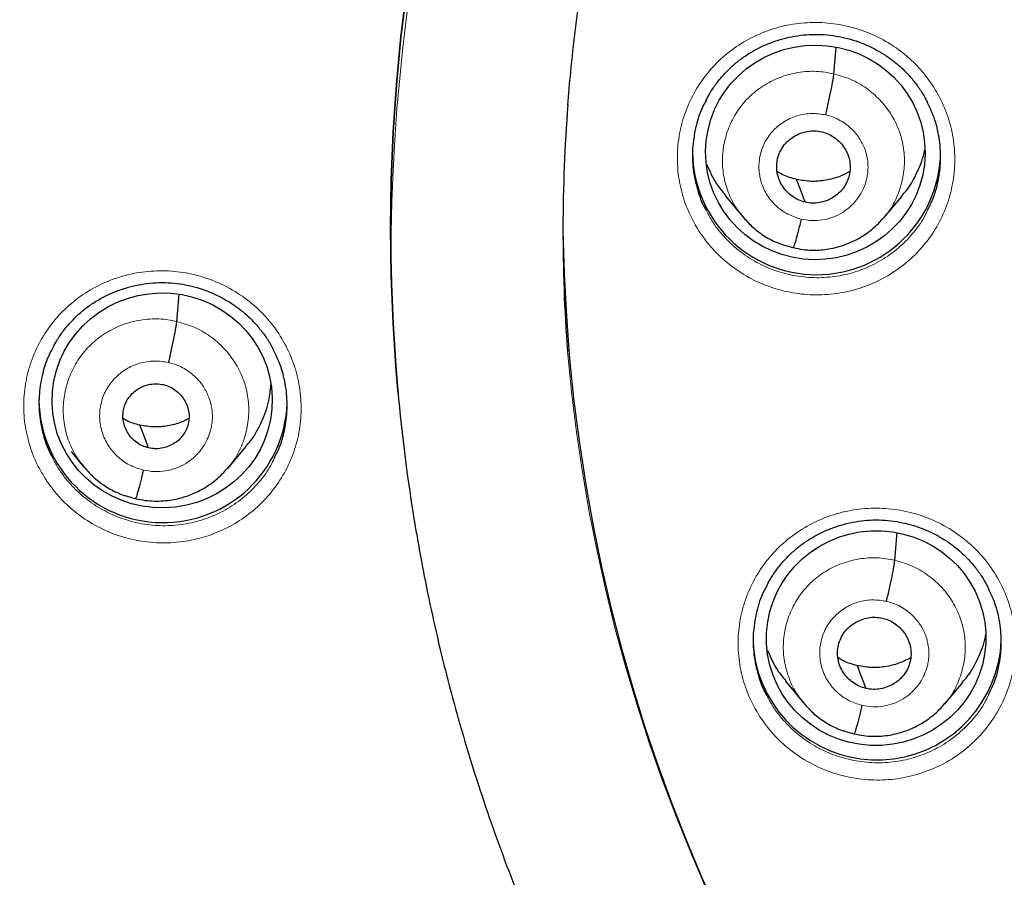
# Model space of a CAD drawing. Header units: millimetres. Extents: x 8 to 2427, y 12 to 2587.
# Tile 101 of 154: x 1065 to 1078, y 1834 to 1846. Entities that reach past the tile are written whole.
import ezdxf

# ---------------------------------------------------------------- set-up
doc = ezdxf.new("R2010")
doc.units = ezdxf.units.MM

msp = doc.modelspace()

# ---------------------------------------------------------------- linework, layer by layer
at = {"color": 7, "linetype": 'Continuous', "lineweight": 30}
for p, q in [((1075.859, 1845.185), (1075.891, 1845.544)), ((1074.363, 1843.523), (1074.609, 1843.225)), ((1076.543, 1843.21), (1076.788, 1843.504)), ((1074.603, 1843.233), (1074.618, 1843.217)), ((1074.62, 1843.219), (1074.614, 1843.228)), ((1066.857, 1841.791), (1066.89, 1842.163)), ((1069.887, 1840.805), (1069.889, 1840.785)), ((1067.555, 1839.778), (1067.801, 1840.072)), ((1065.408, 1840.007), (1065.582, 1839.796)), ((1065.575, 1839.805), (1065.591, 1839.788)), ((1065.594, 1839.79), (1065.586, 1839.8)), ((1076.692, 1838.519), (1076.726, 1838.897)), ((1075.195, 1836.862), (1075.442, 1836.563)), ((1077.377, 1836.549), (1077.623, 1836.844)), ((1075.435, 1836.572), (1075.45, 1836.556)), ((1075.453, 1836.558), (1075.446, 1836.567)), ((1077.373, 1836.552), (1077.352, 1836.528))]:
    msp.add_line(p, q, dxfattribs=at)
at = {"color": 252, "linetype": 'Continuous', "lineweight": 0}
for p, q in [((1074.64, 1843.194), (1074.62, 1843.219)), ((1075.297, 1842.799), (1075.153, 1842.847)), ((1065.614, 1839.765), (1065.594, 1839.79)), ((1066.284, 1839.361), (1066.139, 1839.41)), ((1075.473, 1836.532), (1075.453, 1836.558)), ((1076.131, 1836.137), (1075.986, 1836.186))]:
    msp.add_line(p, q, dxfattribs=at)
at = {"color": 7, "linetype": 'Continuous', "lineweight": 30, "flags": 128}
for points in [[(1069.887, 1840.805), (1069.861, 1841.11), (1069.818, 1841.764), (1069.793, 1842.419), (1069.784, 1843.075), (1069.794, 1843.73), (1069.821, 1844.385), (1069.865, 1845.039), (1069.927, 1845.692), (1070.006, 1846.343)], [(1070.006, 1846.343), (1069.927, 1845.692), (1069.865, 1845.039), (1069.821, 1844.385), (1069.794, 1843.73), (1069.784, 1843.075), (1069.793, 1842.419), (1069.818, 1841.764), (1069.861, 1841.11), (1069.887, 1840.805)], [(1075.464, 1843.425), (1075.399, 1843.6), (1075.347, 1843.737)], [(1066.468, 1840.058), (1066.403, 1840.233), (1066.351, 1840.37)], [(1076.298, 1836.762), (1076.232, 1836.937), (1076.181, 1837.074)]]:
    msp.add_lwpolyline(points, dxfattribs=at)
at = {"color": 252, "linetype": 'Continuous', "lineweight": 0}
for centre, radius, start, end in [((1095.245, 1842.664), 25.455, 359.5944, 180.1892), ((1095.246, 1843.412), 23.128, 185.0273, 354.9311)]:
    msp.add_arc(centre, radius, start, end, dxfattribs=at)
at = {"color": 7, "linetype": 'Continuous', "lineweight": 30}
for centre, radius, start, end in [((1094.407, 1843.033), 22.261, 175.5581, 184.2454), ((1075.62, 1844.132), 1.7, 180.835, 359.165), ((1095.246, 1843.375), 23.103, 180.848, 359.152), ((1094.331, 1843.029), 24.545, 181.0479, 189.7008), ((1066.668, 1840.735), 1.701, 180.8494, 357.5312), ((1076.392, 1837.457), 1.64, 180.0052, 197.3082), ((1076.449, 1837.487), 1.704, 197.6919, 357.7001)]:
    msp.add_arc(centre, radius, start, end, dxfattribs=at)
for centre, major_axis, ratio in [((1075.604, 1844.108), (1.504, -0.014), 0.977835), ((1066.655, 1840.709), (1.509, 0.03), 0.976207), ((1076.437, 1837.452), (1.502, 0.075), 0.978362)]:
    msp.add_ellipse(centre, major_axis=major_axis, ratio=ratio, dxfattribs=at)
at = {"color": 252, "linetype": 'Continuous', "lineweight": 0}
for points, knots in [([(1095.404, 1891.756), (1094.012, 1891.721), (1091.229, 1891.651), (1087.086, 1891.088), (1083.008, 1890.193), (1079.028, 1888.94), (1075.175, 1887.349), (1071.481, 1885.43), (1067.975, 1883.198), (1064.683, 1880.67), (1061.632, 1877.866), (1058.845, 1874.808), (1056.344, 1871.521), (1054.149, 1868.03), (1052.277, 1864.361), (1050.743, 1860.545), (1049.559, 1856.61), (1048.731, 1852.588), (1048.281, 1848.511), (1048.164, 1844.803), (1048.36, 1842.474), (1048.441, 1841.507)], [0, 0, 0, 0, 0.053447, 0.106895, 0.160342, 0.213789, 0.267237, 0.320684, 0.374131, 0.427578, 0.481026, 0.534473, 0.58792, 0.641368, 0.694815, 0.748262, 0.80171, 0.855157, 0.908604, 0.962052, 1, 1, 1, 1]), ([(1074.005, 1843.037), (1073.964, 1843.107), (1073.869, 1843.269), (1073.771, 1843.546), (1073.712, 1843.856), (1073.71, 1844.172), (1073.76, 1844.484), (1073.864, 1844.782), (1074.017, 1845.059), (1074.216, 1845.306), (1074.453, 1845.518), (1074.725, 1845.686), (1075.021, 1845.808), (1075.334, 1845.878), (1075.655, 1845.896), (1075.975, 1845.86), (1076.285, 1845.773), (1076.576, 1845.636), (1076.806, 1845.476), (1076.983, 1845.314), (1077.141, 1845.135), (1077.294, 1844.902), (1077.423, 1844.612), (1077.5, 1844.305), (1077.524, 1843.99), (1077.492, 1843.675), (1077.409, 1843.371), (1077.274, 1843.085), (1077.092, 1842.826), (1076.868, 1842.601), (1076.609, 1842.415), (1076.321, 1842.276), (1076.013, 1842.185), (1075.694, 1842.148), (1075.372, 1842.163), (1075.058, 1842.231), (1074.759, 1842.35), (1074.484, 1842.517), (1074.273, 1842.699), (1074.115, 1842.876), (1074.042, 1842.983), (1074.005, 1843.037)], [0, 0, 0, 0, 0.0207609, 0.0476019, 0.0744428, 0.1012736, 0.1281045, 0.1549316, 0.1817587, 0.20859, 0.2354214, 0.262263, 0.2891047, 0.3159583, 0.3428119, 0.3696738, 0.3965357, 0.4233986, 0.4502615, 0.4670531, 0.4838447, 0.5106792, 0.5375137, 0.5643485, 0.5911834, 0.6180122, 0.6448411, 0.6716687, 0.6984963, 0.7253303, 0.7521644, 0.7790099, 0.8058553, 0.8327121, 0.8595689, 0.886432, 0.9132951, 0.9401567, 0.9670183, 0.9835091, 1, 1, 1, 1]), ([(1074.614, 1843.228), (1074.581, 1843.267), (1074.496, 1843.369), (1074.404, 1843.562), (1074.339, 1843.795), (1074.325, 1844.037), (1074.357, 1844.276), (1074.435, 1844.505), (1074.556, 1844.714), (1074.717, 1844.896), (1074.912, 1845.042), (1075.133, 1845.148), (1075.37, 1845.209), (1075.617, 1845.228), (1075.778, 1845.199), (1075.859, 1845.185)], [0, 0, 0, 0, 0.049957, 0.129144, 0.208263, 0.28734, 0.366522, 0.445705, 0.524783, 0.603902, 0.683089, 0.762286, 0.841511, 0.920703, 1, 1, 1, 1]), ([(1075.859, 1845.185), (1075.937, 1845.162), (1076.095, 1845.117), (1076.307, 1844.992), (1076.493, 1844.832), (1076.643, 1844.64), (1076.753, 1844.423), (1076.817, 1844.189), (1076.831, 1843.948), (1076.799, 1843.708), (1076.719, 1843.481), (1076.633, 1843.315), (1076.562, 1843.239), (1076.545, 1843.221)], [0, 0, 0, 0, 0.097245, 0.194362, 0.291519, 0.388641, 0.485752, 0.582778, 0.679753, 0.776858, 0.873964, 0.97094, 1, 1, 1, 1]), ([(1075.41, 1843.194), (1075.347, 1843.213), (1075.223, 1843.252), (1075.063, 1843.368), (1074.937, 1843.518), (1074.855, 1843.695), (1074.823, 1843.886), (1074.842, 1844.079), (1074.911, 1844.26), (1075.025, 1844.417), (1075.178, 1844.539), (1075.357, 1844.618), (1075.552, 1844.651), (1075.681, 1844.631), (1075.746, 1844.621)], [0, 0, 0, 0, 0.0833345, 0.1666654, 0.2499975, 0.3333271, 0.4166656, 0.4999997, 0.5833368, 0.6666717, 0.7500021, 0.8333345, 0.9166655, 1, 1, 1, 1]), ([(1075.746, 1844.621), (1075.782, 1844.612), (1075.854, 1844.592), (1075.979, 1844.53), (1076.109, 1844.432), (1076.22, 1844.292), (1076.287, 1844.151), (1076.32, 1844.021), (1076.327, 1843.922), (1076.324, 1843.854), (1076.32, 1843.81), (1076.313, 1843.773), (1076.307, 1843.743), (1076.298, 1843.709), (1076.282, 1843.657), (1076.252, 1843.587), (1076.208, 1843.51), (1076.163, 1843.448), (1076.117, 1843.397), (1076.075, 1843.357), (1076.027, 1843.318), (1075.953, 1843.268), (1075.846, 1843.216), (1075.704, 1843.179), (1075.556, 1843.167), (1075.459, 1843.185), (1075.41, 1843.194)], [0, 0, 0, 0, 0.048256, 0.094112, 0.178937, 0.254869, 0.321842, 0.379876, 0.428895, 0.450046, 0.468964, 0.48565, 0.500103, 0.507847, 0.532093, 0.5715, 0.606182, 0.647519, 0.670672, 0.695465, 0.721903, 0.750007, 0.811595, 0.873776, 0.936513, 1, 1, 1, 1]), ([(1074.107, 1843.314), (1074.131, 1843.268), (1074.181, 1843.171), (1074.281, 1843.036), (1074.42, 1842.877), (1074.61, 1842.714), (1074.855, 1842.565), (1075.122, 1842.458), (1075.404, 1842.397), (1075.691, 1842.384), (1075.977, 1842.417), (1076.252, 1842.498), (1076.51, 1842.622), (1076.742, 1842.787), (1076.94, 1842.99), (1077.075, 1843.17), (1077.128, 1843.287), (1077.142, 1843.319)], [0, 0, 0, 0, 0.041127, 0.087872, 0.134617, 0.21076, 0.286902, 0.363044, 0.439185, 0.515338, 0.591491, 0.667582, 0.743673, 0.819738, 0.895802, 0.971846, 1, 1, 1, 1]), ([(1065.049, 1839.644), (1065.007, 1839.714), (1064.913, 1839.877), (1064.815, 1840.154), (1064.757, 1840.464), (1064.755, 1840.78), (1064.806, 1841.09), (1064.91, 1841.388), (1065.063, 1841.664), (1065.262, 1841.91), (1065.5, 1842.12), (1065.772, 1842.287), (1066.068, 1842.407), (1066.381, 1842.476), (1066.703, 1842.493), (1067.023, 1842.456), (1067.333, 1842.368), (1067.623, 1842.229), (1067.854, 1842.068), (1068.03, 1841.905), (1068.188, 1841.725), (1068.341, 1841.492), (1068.469, 1841.202), (1068.545, 1840.895), (1068.568, 1840.58), (1068.537, 1840.267), (1068.453, 1839.963), (1068.317, 1839.679), (1068.135, 1839.42), (1067.911, 1839.196), (1067.651, 1839.012), (1067.363, 1838.874), (1067.055, 1838.785), (1066.736, 1838.749), (1066.414, 1838.765), (1066.1, 1838.835), (1065.8, 1838.954), (1065.526, 1839.122), (1065.315, 1839.305), (1065.158, 1839.483), (1065.085, 1839.59), (1065.049, 1839.644)], [0, 0, 0, 0, 0.0208194, 0.0476453, 0.0744711, 0.1012803, 0.1280895, 0.1548977, 0.181706, 0.2085296, 0.2353533, 0.2622017, 0.2890502, 0.3159221, 0.342794, 0.3696777, 0.3965614, 0.4234402, 0.4503188, 0.4671284, 0.483938, 0.510753, 0.5375678, 0.5643833, 0.5911987, 0.6180057, 0.6448127, 0.6716242, 0.6984358, 0.7252666, 0.7520975, 0.7789539, 0.8058103, 0.8326875, 0.8595648, 0.8864488, 0.9133328, 0.9402066, 0.9670804, 0.9835402, 1, 1, 1, 1]), ([(1065.586, 1839.8), (1065.553, 1839.84), (1065.467, 1839.943), (1065.373, 1840.14), (1065.307, 1840.377), (1065.292, 1840.624), (1065.326, 1840.867), (1065.405, 1841.1), (1065.528, 1841.314), (1065.693, 1841.498), (1065.892, 1841.647), (1066.117, 1841.755), (1066.359, 1841.817), (1066.61, 1841.836), (1066.775, 1841.806), (1066.857, 1841.791)], [0, 0, 0, 0, 0.049688, 0.128897, 0.208038, 0.287136, 0.366341, 0.445547, 0.524648, 0.60379, 0.683, 0.762219, 0.841467, 0.920681, 1, 1, 1, 1]), ([(1066.857, 1841.791), (1066.937, 1841.768), (1067.098, 1841.722), (1067.314, 1841.594), (1067.503, 1841.431), (1067.657, 1841.235), (1067.769, 1841.013), (1067.834, 1840.775), (1067.848, 1840.529), (1067.816, 1840.285), (1067.734, 1840.054), (1067.646, 1839.885), (1067.574, 1839.807), (1067.558, 1839.79)], [0, 0, 0, 0, 0.097299, 0.194473, 0.291687, 0.388864, 0.486031, 0.583112, 0.680141, 0.777301, 0.874463, 0.971497, 1, 1, 1, 1]), ([(1066.397, 1839.755), (1066.332, 1839.775), (1066.203, 1839.816), (1066.038, 1839.936), (1065.908, 1840.09), (1065.824, 1840.273), (1065.79, 1840.47), (1065.81, 1840.669), (1065.881, 1840.856), (1066, 1841.018), (1066.157, 1841.144), (1066.342, 1841.225), (1066.544, 1841.259), (1066.677, 1841.239), (1066.744, 1841.228)], [0, 0, 0, 0, 0.083335, 0.166665, 0.249997, 0.333327, 0.416665, 0.499999, 0.583336, 0.666671, 0.750001, 0.833334, 0.916665, 1, 1, 1, 1]), ([(1066.744, 1841.228), (1066.782, 1841.218), (1066.855, 1841.198), (1066.985, 1841.134), (1067.119, 1841.032), (1067.233, 1840.887), (1067.303, 1840.742), (1067.337, 1840.607), (1067.345, 1840.505), (1067.342, 1840.435), (1067.337, 1840.39), (1067.33, 1840.351), (1067.324, 1840.321), (1067.315, 1840.285), (1067.297, 1840.231), (1067.267, 1840.159), (1067.221, 1840.079), (1067.177, 1840.019), (1067.135, 1839.972), (1067.102, 1839.939), (1067.065, 1839.906), (1067.024, 1839.875), (1066.954, 1839.829), (1066.847, 1839.778), (1066.701, 1839.739), (1066.548, 1839.727), (1066.447, 1839.746), (1066.397, 1839.755)], [0, 0, 0, 0, 0.048264, 0.094128, 0.178966, 0.254906, 0.321881, 0.379911, 0.428922, 0.450067, 0.468977, 0.485654, 0.500097, 0.507905, 0.532213, 0.571639, 0.606311, 0.647621, 0.665997, 0.685421, 0.705892, 0.727417, 0.750009, 0.811517, 0.873671, 0.936434, 1, 1, 1, 1]), ([(1065.155, 1839.919), (1065.178, 1839.875), (1065.228, 1839.778), (1065.326, 1839.644), (1065.465, 1839.484), (1065.655, 1839.321), (1065.9, 1839.17), (1066.167, 1839.063), (1066.448, 1839), (1066.736, 1838.985), (1067.022, 1839.017), (1067.298, 1839.097), (1067.555, 1839.22), (1067.788, 1839.384), (1067.986, 1839.585), (1068.122, 1839.765), (1068.175, 1839.883), (1068.189, 1839.915)], [0, 0, 0, 0, 0.040455, 0.087109, 0.133763, 0.209934, 0.286104, 0.362271, 0.438439, 0.51463, 0.590822, 0.667054, 0.743286, 0.8193, 0.895314, 0.971311, 1, 1, 1, 1]), ([(1074.836, 1836.389), (1074.795, 1836.458), (1074.701, 1836.619), (1074.603, 1836.894), (1074.545, 1837.204), (1074.542, 1837.519), (1074.592, 1837.83), (1074.696, 1838.128), (1074.849, 1838.404), (1075.048, 1838.651), (1075.285, 1838.862), (1075.557, 1839.03), (1075.853, 1839.152), (1076.166, 1839.222), (1076.487, 1839.24), (1076.807, 1839.205), (1077.117, 1839.118), (1077.408, 1838.98), (1077.639, 1838.821), (1077.815, 1838.659), (1077.973, 1838.481), (1078.126, 1838.249), (1078.255, 1837.959), (1078.332, 1837.653), (1078.356, 1837.338), (1078.325, 1837.025), (1078.241, 1836.721), (1078.106, 1836.436), (1077.924, 1836.177), (1077.7, 1835.952), (1077.441, 1835.766), (1077.153, 1835.628), (1076.845, 1835.537), (1076.526, 1835.5), (1076.204, 1835.514), (1075.89, 1835.583), (1075.59, 1835.701), (1075.316, 1835.867), (1075.105, 1836.05), (1074.946, 1836.227), (1074.873, 1836.335), (1074.836, 1836.389)], [0, 0, 0, 0, 0.020473, 0.047304, 0.074134, 0.100961, 0.127788, 0.15462, 0.181452, 0.208294, 0.235136, 0.26199, 0.288844, 0.315706, 0.342568, 0.369431, 0.396293, 0.423149, 0.450005, 0.466782, 0.483558, 0.510386, 0.537214, 0.564042, 0.590871, 0.617698, 0.644526, 0.67136, 0.698195, 0.725041, 0.751887, 0.778744, 0.805601, 0.832464, 0.859327, 0.886189, 0.91305, 0.939902, 0.966755, 0.983378, 1, 1, 1, 1]), ([(1075.446, 1836.567), (1075.414, 1836.605), (1075.329, 1836.706), (1075.238, 1836.899), (1075.173, 1837.131), (1075.158, 1837.372), (1075.191, 1837.611), (1075.269, 1837.839), (1075.389, 1838.049), (1075.551, 1838.23), (1075.746, 1838.376), (1075.967, 1838.482), (1076.204, 1838.543), (1076.45, 1838.562), (1076.612, 1838.533), (1076.692, 1838.519)], [0, 0, 0, 0, 0.0494063, 0.1286392, 0.2078037, 0.2869257, 0.3661535, 0.4453828, 0.5245077, 0.6036732, 0.682906, 0.7621486, 0.8414195, 0.9206567, 1, 1, 1, 1]), ([(1076.692, 1838.519), (1076.771, 1838.496), (1076.928, 1838.451), (1077.141, 1838.326), (1077.326, 1838.167), (1077.477, 1837.975), (1077.586, 1837.758), (1077.65, 1837.525), (1077.665, 1837.284), (1077.632, 1837.045), (1077.553, 1836.818), (1077.465, 1836.65), (1077.392, 1836.572), (1077.373, 1836.552)], [0, 0, 0, 0, 0.096916, 0.193704, 0.290533, 0.387326, 0.484107, 0.580806, 0.677451, 0.774227, 0.871004, 0.967653, 1, 1, 1, 1]), ([(1076.243, 1836.531), (1076.181, 1836.55), (1076.056, 1836.589), (1075.896, 1836.705), (1075.771, 1836.854), (1075.689, 1837.031), (1075.656, 1837.222), (1075.675, 1837.414), (1075.744, 1837.595), (1075.859, 1837.751), (1076.011, 1837.874), (1076.19, 1837.952), (1076.386, 1837.986), (1076.515, 1837.966), (1076.58, 1837.956)], [0, 0, 0, 0, 0.083335, 0.166662, 0.249996, 0.333331, 0.416666, 0.5, 0.583335, 0.666671, 0.750002, 0.833334, 0.916666, 1, 1, 1, 1]), ([(1076.58, 1837.956), (1076.616, 1837.946), (1076.688, 1837.927), (1076.814, 1837.864), (1076.943, 1837.765), (1077.054, 1837.626), (1077.121, 1837.485), (1077.154, 1837.354), (1077.161, 1837.256), (1077.158, 1837.188), (1077.153, 1837.146), (1077.147, 1837.108), (1077.141, 1837.079), (1077.132, 1837.045), (1077.115, 1836.993), (1077.086, 1836.924), (1077.042, 1836.846), (1076.996, 1836.785), (1076.95, 1836.734), (1076.909, 1836.694), (1076.861, 1836.655), (1076.786, 1836.605), (1076.679, 1836.553), (1076.538, 1836.516), (1076.39, 1836.504), (1076.292, 1836.522), (1076.243, 1836.531)], [0, 0, 0, 0, 0.048482, 0.094532, 0.179656, 0.255768, 0.322801, 0.380775, 0.429613, 0.45063, 0.469382, 0.485874, 0.500101, 0.5078, 0.532002, 0.571394, 0.606082, 0.647439, 0.670607, 0.695417, 0.721876, 0.750005, 0.811686, 0.873899, 0.936605, 1, 1, 1, 1]), ([(1074.939, 1836.666), (1074.962, 1836.621), (1075.012, 1836.525), (1075.111, 1836.389), (1075.251, 1836.23), (1075.441, 1836.067), (1075.686, 1835.918), (1075.954, 1835.812), (1076.235, 1835.751), (1076.523, 1835.737), (1076.808, 1835.77), (1077.084, 1835.851), (1077.341, 1835.975), (1077.574, 1836.141), (1077.772, 1836.342), (1077.908, 1836.523), (1077.96, 1836.641), (1077.975, 1836.673)], [0, 0, 0, 0, 0.040543, 0.087625, 0.134706, 0.21076, 0.286814, 0.362865, 0.438917, 0.51498, 0.591043, 0.667138, 0.743233, 0.819336, 0.89544, 0.971444, 1, 1, 1, 1])]:
    msp.add_open_spline(points, degree=3, knots=knots, dxfattribs=at)
at = {"color": 7, "linetype": 'Continuous', "lineweight": 30}
for points, knots in [([(1095.404, 1891.769), (1095.183, 1891.77), (1094.478, 1891.774), (1093.301, 1891.732), (1091.885, 1891.648), (1090.503, 1891.521), (1089.155, 1891.36), (1087.843, 1891.165), (1086.567, 1890.94), (1085.309, 1890.684), (1084.071, 1890.399), (1082.855, 1890.085), (1081.68, 1889.75), (1080.547, 1889.397), (1079.456, 1889.029), (1078.316, 1888.614), (1077.137, 1888.15), (1075.927, 1887.636), (1074.782, 1887.113), (1073.702, 1886.585), (1072.683, 1886.056), (1071.743, 1885.538), (1070.877, 1885.036), (1070.08, 1884.552), (1069.334, 1884.078), (1068.636, 1883.616), (1067.813, 1883.05), (1066.874, 1882.371), (1065.829, 1881.568), (1064.845, 1880.767), (1063.922, 1879.972), (1063.055, 1879.188), (1062.244, 1878.415), (1061.536, 1877.709), (1060.922, 1877.071), (1060.392, 1876.501), (1059.884, 1875.936), (1059.382, 1875.361), (1058.876, 1874.76), (1058.361, 1874.125), (1057.817, 1873.43), (1057.246, 1872.669), (1056.65, 1871.838), (1056.051, 1870.962), (1055.45, 1870.038), (1054.851, 1869.067), (1054.256, 1868.046), (1053.667, 1866.976), (1053.079, 1865.836), (1052.501, 1864.634), (1051.94, 1863.377), (1051.413, 1862.095), (1050.922, 1860.794), (1050.468, 1859.473), (1050.043, 1858.102), (1049.652, 1856.683), (1049.299, 1855.215), (1048.995, 1853.73), (1048.774, 1852.417), (1048.615, 1851.282), (1048.503, 1850.328), (1048.411, 1849.369), (1048.341, 1848.412), (1048.292, 1847.475), (1048.262, 1846.576), (1048.25, 1845.729), (1048.253, 1844.937), (1048.267, 1844.198), (1048.291, 1843.517), (1048.321, 1842.894), (1048.357, 1842.326), (1048.394, 1841.811), (1048.423, 1841.485), (1048.437, 1841.331)], [0, 0, 0, 0, 0.008492, 0.027008, 0.045137, 0.062878, 0.08023, 0.097189, 0.113755, 0.129924, 0.146436, 0.162509, 0.178141, 0.193331, 0.208078, 0.222382, 0.239946, 0.256795, 0.272934, 0.288366, 0.303095, 0.317125, 0.329716, 0.341695, 0.353066, 0.363834, 0.374004, 0.391629, 0.408607, 0.424945, 0.440648, 0.45572, 0.470164, 0.483982, 0.494401, 0.504435, 0.514087, 0.523821, 0.533963, 0.544516, 0.555481, 0.568181, 0.581396, 0.59513, 0.609384, 0.62416, 0.639461, 0.655287, 0.671639, 0.689316, 0.707214, 0.725198, 0.743263, 0.761405, 0.77962, 0.799171, 0.818799, 0.838501, 0.858276, 0.870742, 0.883236, 0.895758, 0.908306, 0.920692, 0.932393, 0.94338, 0.953654, 0.963217, 0.97207, 0.980075, 0.987398, 0.994039, 1, 1, 1, 1]), ([(1072.214, 1844.753), (1072.226, 1844.904), (1072.254, 1845.252), (1072.316, 1845.795), (1072.397, 1846.381), (1072.494, 1846.965), (1072.607, 1847.546), (1072.734, 1848.124), (1072.878, 1848.698), (1073.036, 1849.269), (1073.21, 1849.836), (1073.398, 1850.398), (1073.602, 1850.954), (1073.82, 1851.506), (1074.053, 1852.051), (1074.3, 1852.591), (1074.562, 1853.124), (1074.837, 1853.65), (1075.127, 1854.169), (1075.43, 1854.68), (1075.747, 1855.183), (1076.077, 1855.678), (1076.42, 1856.165), (1076.776, 1856.642), (1077.145, 1857.11), (1077.526, 1857.569), (1077.918, 1858.018), (1078.323, 1858.456), (1078.739, 1858.884), (1079.167, 1859.301), (1079.605, 1859.707), (1080.054, 1860.102), (1080.514, 1860.485), (1080.983, 1860.856), (1081.463, 1861.215), (1081.951, 1861.562), (1082.449, 1861.896), (1082.955, 1862.217), (1083.47, 1862.525), (1083.993, 1862.819), (1084.523, 1863.101), (1085.061, 1863.368), (1085.605, 1863.622), (1086.156, 1863.862), (1086.714, 1864.087), (1087.277, 1864.299), (1087.846, 1864.495), (1088.419, 1864.677), (1088.998, 1864.845), (1089.58, 1864.997), (1090.166, 1865.135), (1090.756, 1865.257), (1091.349, 1865.365), (1091.945, 1865.457), (1092.543, 1865.534), (1093.142, 1865.595), (1093.743, 1865.641), (1094.345, 1865.672), (1094.948, 1865.687), (1095.551, 1865.687), (1096.154, 1865.672), (1096.756, 1865.641), (1097.357, 1865.594), (1097.956, 1865.533), (1098.554, 1865.456), (1099.15, 1865.363), (1099.732, 1865.258), (1100.164, 1865.169), (1100.398, 1865.116), (1100.447, 1865.105)], [0, 0, 0, 0, 0.011662, 0.026835, 0.042007, 0.057179, 0.072351, 0.087523, 0.102695, 0.117866, 0.133037, 0.148207, 0.163377, 0.178547, 0.193717, 0.208886, 0.224054, 0.239222, 0.25439, 0.269556, 0.284723, 0.299889, 0.315054, 0.330219, 0.345383, 0.360547, 0.37571, 0.390872, 0.406034, 0.421195, 0.436356, 0.451516, 0.466676, 0.481835, 0.496993, 0.512151, 0.527308, 0.542465, 0.557621, 0.572777, 0.587932, 0.603087, 0.618242, 0.633396, 0.648549, 0.663702, 0.678855, 0.694007, 0.70916, 0.724311, 0.739463, 0.754614, 0.769765, 0.784916, 0.800067, 0.815217, 0.830368, 0.845518, 0.860668, 0.875818, 0.890968, 0.906118, 0.921268, 0.936419, 0.951569, 0.966719, 0.98187, 0.996223, 1, 1, 1, 1]), ([(1074.104, 1844.815), (1074.12, 1844.846), (1074.16, 1844.925), (1074.24, 1845.043), (1074.341, 1845.169), (1074.454, 1845.282), (1074.576, 1845.384), (1074.709, 1845.474), (1074.851, 1845.551), (1075.002, 1845.616), (1075.159, 1845.667), (1075.32, 1845.703), (1075.483, 1845.723), (1075.645, 1845.727), (1075.807, 1845.716), (1075.967, 1845.69), (1076.124, 1845.649), (1076.278, 1845.593), (1076.427, 1845.522), (1076.568, 1845.438), (1076.7, 1845.342), (1076.821, 1845.234), (1076.931, 1845.116), (1077.027, 1844.988), (1077.095, 1844.882), (1077.127, 1844.817), (1077.135, 1844.8)], [0, 0, 0, 0, 0.0281486, 0.0723204, 0.1160169, 0.1590563, 0.201689, 0.2447585, 0.288341, 0.332281, 0.3763902, 0.4204264, 0.4641945, 0.5075765, 0.5504443, 0.59338, 0.6367111, 0.6803516, 0.724183, 0.7680502, 0.8117833, 0.8552767, 0.8984092, 0.941364, 0.9847279, 1, 1, 1, 1]), ([(1075.746, 1844.621), (1075.753, 1844.651), (1075.766, 1844.709), (1075.793, 1844.828), (1075.822, 1844.968), (1075.844, 1845.083), (1075.855, 1845.152), (1075.857, 1845.174), (1075.859, 1845.185)], [0, 0, 0, 0, 0.125803, 0.250811, 0.50023, 0.749562, 0.874434, 1, 1, 1, 1]), ([(1074.106, 1844.818), (1074.091, 1844.791), (1074.029, 1844.683), (1073.964, 1844.473), (1073.917, 1844.196), (1073.919, 1843.913), (1073.972, 1843.635), (1074.039, 1843.434), (1074.097, 1843.333), (1074.107, 1843.314)], [0, 0, 0, 0, 0.058387, 0.238279, 0.4181938, 0.5981086, 0.7780928, 0.9580772, 1, 1, 1, 1]), ([(1077.142, 1843.319), (1077.169, 1843.372), (1077.238, 1843.508), (1077.299, 1843.749), (1077.329, 1844.03), (1077.306, 1844.311), (1077.244, 1844.573), (1077.168, 1844.731), (1077.134, 1844.803)], [0, 0, 0, 0, 0.114989, 0.297584, 0.48018, 0.662816, 0.845452, 1, 1, 1, 1]), ([(1075.464, 1843.425), (1075.433, 1843.434), (1075.369, 1843.453), (1075.256, 1843.521), (1075.142, 1843.642), (1075.068, 1843.827), (1075.075, 1844.024), (1075.157, 1844.204), (1075.305, 1844.337), (1075.462, 1844.395), (1075.594, 1844.407), (1075.659, 1844.396), (1075.691, 1844.39)], [0, 0, 0, 0, 0.062836, 0.12554, 0.250833, 0.375525, 0.499997, 0.624471, 0.749166, 0.874459, 0.937163, 1, 1, 1, 1]), ([(1075.691, 1844.39), (1075.723, 1844.381), (1075.787, 1844.362), (1075.872, 1844.31), (1075.946, 1844.245), (1076.006, 1844.167), (1076.051, 1844.08), (1076.078, 1843.986), (1076.084, 1843.889), (1076.071, 1843.793), (1076.04, 1843.701), (1075.991, 1843.617), (1075.925, 1843.544), (1075.846, 1843.486), (1075.757, 1843.443), (1075.661, 1843.417), (1075.562, 1843.408), (1075.497, 1843.419), (1075.464, 1843.425)], [0, 0, 0, 0, 0.062617, 0.125102, 0.187765, 0.250501, 0.313064, 0.37535, 0.437605, 0.499997, 0.56239, 0.624647, 0.686935, 0.749498, 0.812234, 0.874897, 0.937382, 1, 1, 1, 1]), ([(1076.783, 1843.509), (1076.807, 1843.534), (1076.899, 1843.633), (1077.005, 1843.846), (1077.087, 1844.035), (1077.1, 1844.137), (1077.101, 1844.14)], [0, 0, 0, 0, 0.144201, 0.566481, 0.989323, 1, 1, 1, 1]), ([(1074.118, 1843.941), (1074.157, 1843.85), (1074.221, 1843.701), (1074.327, 1843.576), (1074.368, 1843.527)], [0, 0, 0, 0, 0.605797, 1, 1, 1, 1]), ([(1075.347, 1843.737), (1075.282, 1843.754), (1075.188, 1843.779), (1075.106, 1843.83), (1075.082, 1843.846)], [0, 0, 0, 0, 0.696103, 1, 1, 1, 1]), ([(1076.075, 1843.845), (1076.031, 1843.821), (1075.927, 1843.767), (1075.747, 1843.721), (1075.546, 1843.702), (1075.413, 1843.725), (1075.347, 1843.737)], [0, 0, 0, 0, 0.201946, 0.468282, 0.733859, 1, 1, 1, 1]), ([(1074.618, 1843.217), (1074.66, 1843.17), (1074.749, 1843.071), (1074.914, 1842.952), (1075.101, 1842.855), (1075.235, 1842.82), (1075.302, 1842.803)], [0, 0, 0, 0, 0.230953, 0.488342, 0.744474, 1, 1, 1, 1]), ([(1075.302, 1842.803), (1075.346, 1842.793), (1075.43, 1842.775), (1075.594, 1842.764), (1075.784, 1842.778), (1075.987, 1842.83), (1076.157, 1842.903), (1076.294, 1842.985), (1076.402, 1843.07), (1076.483, 1843.148), (1076.526, 1843.198), (1076.545, 1843.221)], [0, 0, 0, 0, 0.095975, 0.187155, 0.355782, 0.506805, 0.640226, 0.756074, 0.854511, 0.935748, 1, 1, 1, 1]), ([(1075.41, 1843.194), (1075.396, 1843.137), (1075.369, 1843.023), (1075.334, 1842.893), (1075.311, 1842.817), (1075.306, 1842.812), (1075.304, 1842.81)], [0, 0, 0, 0, 0.290907, 0.583518, 0.875903, 1, 1, 1, 1]), ([(1065.152, 1841.418), (1065.168, 1841.45), (1065.208, 1841.529), (1065.289, 1841.648), (1065.39, 1841.773), (1065.503, 1841.886), (1065.626, 1841.987), (1065.758, 1842.076), (1065.901, 1842.153), (1066.052, 1842.217), (1066.208, 1842.267), (1066.369, 1842.302), (1066.532, 1842.322), (1066.695, 1842.325), (1066.857, 1842.314), (1067.016, 1842.287), (1067.174, 1842.245), (1067.328, 1842.188), (1067.476, 1842.117), (1067.617, 1842.033), (1067.749, 1841.936), (1067.87, 1841.828), (1067.979, 1841.709), (1068.076, 1841.581), (1068.143, 1841.476), (1068.174, 1841.412), (1068.182, 1841.396)], [0, 0, 0, 0, 0.028959, 0.073132, 0.116837, 0.159888, 0.202531, 0.245613, 0.289206, 0.333156, 0.377275, 0.421324, 0.465107, 0.508508, 0.551394, 0.59433, 0.637659, 0.681291, 0.725109, 0.768957, 0.812669, 0.856141, 0.899251, 0.942172, 0.985497, 1, 1, 1, 1]), ([(1066.744, 1841.228), (1066.751, 1841.258), (1066.765, 1841.316), (1066.791, 1841.434), (1066.82, 1841.575), (1066.842, 1841.689), (1066.853, 1841.759), (1066.856, 1841.78), (1066.857, 1841.791)], [0, 0, 0, 0, 0.126113, 0.251214, 0.500389, 0.749393, 0.874257, 1, 1, 1, 1]), ([(1065.154, 1841.421), (1065.139, 1841.396), (1065.077, 1841.289), (1065.012, 1841.08), (1064.964, 1840.804), (1064.966, 1840.521), (1065.019, 1840.244), (1065.086, 1840.042), (1065.144, 1839.939), (1065.155, 1839.919)], [0, 0, 0, 0, 0.056412, 0.2363013, 0.4161883, 0.5960749, 0.7760737, 0.9560729, 1, 1, 1, 1]), ([(1068.189, 1839.915), (1068.216, 1839.967), (1068.285, 1840.102), (1068.346, 1840.342), (1068.376, 1840.622), (1068.354, 1840.903), (1068.292, 1841.166), (1068.216, 1841.325), (1068.181, 1841.398)], [0, 0, 0, 0, 0.113515, 0.295832, 0.478147, 0.660518, 0.842888, 1, 1, 1, 1]), ([(1066.468, 1840.058), (1066.44, 1840.066), (1066.383, 1840.083), (1066.281, 1840.145), (1066.198, 1840.233), (1066.145, 1840.337), (1066.12, 1840.421), (1066.115, 1840.509), (1066.126, 1840.595), (1066.154, 1840.678), (1066.199, 1840.754), (1066.258, 1840.819), (1066.353, 1840.888), (1066.466, 1840.93), (1066.585, 1840.941), (1066.643, 1840.93), (1066.673, 1840.925)], [0, 0, 0, 0, 0.062685, 0.125239, 0.250233, 0.312862, 0.375213, 0.437533, 0.499992, 0.562453, 0.624779, 0.687134, 0.749766, 0.874759, 0.937314, 1, 1, 1, 1]), ([(1066.673, 1840.925), (1066.701, 1840.917), (1066.758, 1840.9), (1066.86, 1840.838), (1066.943, 1840.75), (1066.996, 1840.646), (1067.021, 1840.562), (1067.026, 1840.474), (1067.015, 1840.388), (1066.986, 1840.305), (1066.942, 1840.229), (1066.883, 1840.164), (1066.788, 1840.095), (1066.675, 1840.053), (1066.556, 1840.042), (1066.498, 1840.053), (1066.468, 1840.058)], [0, 0, 0, 0, 0.062685, 0.125239, 0.250233, 0.312862, 0.375212, 0.437532, 0.499991, 0.562453, 0.624779, 0.687134, 0.749765, 0.874759, 0.937313, 1, 1, 1, 1]), ([(1067.795, 1840.077), (1067.819, 1840.102), (1067.912, 1840.202), (1068.023, 1840.417), (1068.121, 1840.677), (1068.138, 1840.851), (1068.145, 1840.923)], [0, 0, 0, 0, 0.110704, 0.438808, 0.767347, 1, 1, 1, 1]), ([(1066.351, 1840.37), (1066.289, 1840.386), (1066.207, 1840.407), (1066.137, 1840.451), (1066.121, 1840.461)], [0, 0, 0, 0, 0.767829, 1, 1, 1, 1]), ([(1067.022, 1840.461), (1066.986, 1840.443), (1066.895, 1840.395), (1066.731, 1840.355), (1066.54, 1840.337), (1066.414, 1840.359), (1066.351, 1840.37)], [0, 0, 0, 0, 0.174137, 0.449753, 0.724587, 1, 1, 1, 1]), ([(1065.591, 1839.788), (1065.634, 1839.74), (1065.725, 1839.639), (1065.893, 1839.518), (1066.083, 1839.418), (1066.221, 1839.383), (1066.289, 1839.365)], [0, 0, 0, 0, 0.230416, 0.487925, 0.744237, 1, 1, 1, 1]), ([(1066.289, 1839.364), (1066.334, 1839.355), (1066.42, 1839.337), (1066.587, 1839.325), (1066.781, 1839.339), (1066.988, 1839.391), (1067.161, 1839.465), (1067.302, 1839.55), (1067.411, 1839.635), (1067.494, 1839.715), (1067.538, 1839.767), (1067.558, 1839.79)], [0, 0, 0, 0, 0.095965, 0.18714, 0.355764, 0.506788, 0.640215, 0.756072, 0.854518, 0.93576, 1, 1, 1, 1]), ([(1066.397, 1839.755), (1066.383, 1839.698), (1066.356, 1839.584), (1066.32, 1839.454), (1066.298, 1839.379), (1066.293, 1839.374), (1066.291, 1839.372)], [0, 0, 0, 0, 0.2904, 0.583248, 0.875979, 1, 1, 1, 1]), ([(1074.935, 1838.161), (1074.951, 1838.193), (1074.992, 1838.272), (1075.072, 1838.391), (1075.173, 1838.516), (1075.286, 1838.629), (1075.408, 1838.731), (1075.541, 1838.82), (1075.684, 1838.898), (1075.834, 1838.963), (1075.991, 1839.013), (1076.152, 1839.049), (1076.315, 1839.069), (1076.477, 1839.073), (1076.639, 1839.062), (1076.799, 1839.036), (1076.956, 1838.995), (1077.11, 1838.939), (1077.259, 1838.869), (1077.4, 1838.785), (1077.532, 1838.689), (1077.653, 1838.582), (1077.762, 1838.464), (1077.859, 1838.336), (1077.927, 1838.23), (1077.959, 1838.164), (1077.967, 1838.147)], [0, 0, 0, 0, 0.028706, 0.072848, 0.116515, 0.159526, 0.202128, 0.245163, 0.288707, 0.332605, 0.376669, 0.420656, 0.464373, 0.507702, 0.550515, 0.593393, 0.636666, 0.680247, 0.724019, 0.767826, 0.811498, 0.85493, 0.898003, 0.940899, 0.984208, 1, 1, 1, 1]), ([(1070.14, 1838.89), (1070.16, 1838.77), (1070.215, 1838.445), (1070.322, 1837.918), (1070.458, 1837.311), (1070.611, 1836.707), (1070.779, 1836.107), (1070.962, 1835.511), (1071.16, 1834.92), (1071.372, 1834.334), (1071.6, 1833.754), (1071.842, 1833.179), (1072.099, 1832.61), (1072.37, 1832.048), (1072.655, 1831.492), (1072.954, 1830.944), (1073.267, 1830.403), (1073.593, 1829.87), (1073.933, 1829.345), (1074.286, 1828.828), (1074.652, 1828.32), (1075.031, 1827.822), (1075.422, 1827.333), (1075.826, 1826.853), (1076.242, 1826.384), (1076.669, 1825.924), (1077.108, 1825.476), (1077.558, 1825.038), (1078.019, 1824.611), (1078.49, 1824.196), (1078.972, 1823.792), (1079.465, 1823.401), (1079.966, 1823.021), (1080.478, 1822.654), (1080.998, 1822.299), (1081.528, 1821.958), (1082.065, 1821.629), (1082.611, 1821.313), (1083.165, 1821.011), (1083.726, 1820.723), (1084.295, 1820.448), (1084.87, 1820.187), (1085.452, 1819.942), (1085.887, 1819.767), (1086.13, 1819.678), (1086.174, 1819.662)], [0, 0, 0, 0, 0.014094, 0.037997, 0.061901, 0.085805, 0.109709, 0.133614, 0.157519, 0.181424, 0.20533, 0.229236, 0.253143, 0.277051, 0.300959, 0.324868, 0.348777, 0.372687, 0.396598, 0.420509, 0.444421, 0.468334, 0.492247, 0.516161, 0.540076, 0.563991, 0.587908, 0.611825, 0.635742, 0.659661, 0.68358, 0.7075, 0.73142, 0.755342, 0.779264, 0.803186, 0.82711, 0.851033, 0.874958, 0.898883, 0.922809, 0.946735, 0.970662, 0.994589, 1, 1, 1, 1]), ([(1076.58, 1837.956), (1076.586, 1837.985), (1076.6, 1838.044), (1076.626, 1838.162), (1076.656, 1838.302), (1076.677, 1838.417), (1076.689, 1838.486), (1076.691, 1838.508), (1076.692, 1838.519)], [0, 0, 0, 0, 0.126052, 0.251141, 0.500388, 0.749456, 0.874307, 1, 1, 1, 1]), ([(1074.937, 1838.164), (1074.922, 1838.138), (1074.861, 1838.031), (1074.796, 1837.821), (1074.748, 1837.545), (1074.751, 1837.262), (1074.804, 1836.986), (1074.871, 1836.785), (1074.928, 1836.684), (1074.939, 1836.666)], [0, 0, 0, 0, 0.057604, 0.23783, 0.418021, 0.598211, 0.778423, 0.958634, 1, 1, 1, 1]), ([(1077.975, 1836.673), (1078.001, 1836.725), (1078.07, 1836.861), (1078.131, 1837.101), (1078.16, 1837.38), (1078.138, 1837.661), (1078.076, 1837.922), (1078.001, 1838.078), (1077.966, 1838.15)], [0, 0, 0, 0, 0.114276, 0.297288, 0.4803, 0.663311, 0.846322, 1, 1, 1, 1]), ([(1076.298, 1836.762), (1076.266, 1836.771), (1076.203, 1836.789), (1076.118, 1836.841), (1076.044, 1836.906), (1075.983, 1836.984), (1075.938, 1837.071), (1075.911, 1837.165), (1075.905, 1837.261), (1075.918, 1837.358), (1075.949, 1837.449), (1075.998, 1837.533), (1076.064, 1837.606), (1076.144, 1837.664), (1076.233, 1837.707), (1076.328, 1837.733), (1076.427, 1837.742), (1076.492, 1837.731), (1076.525, 1837.725)], [0, 0, 0, 0, 0.0626163, 0.1250994, 0.1877617, 0.2504971, 0.3130606, 0.3753463, 0.4376008, 0.4999928, 0.5623872, 0.6246468, 0.6869367, 0.7495019, 0.812237, 0.8748987, 0.9373822, 1, 1, 1, 1]), ([(1076.525, 1837.725), (1076.557, 1837.716), (1076.62, 1837.697), (1076.705, 1837.646), (1076.779, 1837.58), (1076.84, 1837.503), (1076.885, 1837.416), (1076.912, 1837.322), (1076.918, 1837.225), (1076.905, 1837.129), (1076.874, 1837.037), (1076.824, 1836.953), (1076.758, 1836.881), (1076.679, 1836.823), (1076.59, 1836.779), (1076.495, 1836.754), (1076.396, 1836.745), (1076.33, 1836.756), (1076.298, 1836.762)], [0, 0, 0, 0, 0.062616, 0.125099, 0.187762, 0.250497, 0.313061, 0.375346, 0.4376, 0.499993, 0.562387, 0.624647, 0.686937, 0.749502, 0.812237, 0.874899, 0.937382, 1, 1, 1, 1]), ([(1077.618, 1836.849), (1077.641, 1836.873), (1077.733, 1836.972), (1077.839, 1837.183), (1077.923, 1837.382), (1077.937, 1837.494), (1077.938, 1837.506)], [0, 0, 0, 0, 0.135611, 0.542165, 0.949256, 1, 1, 1, 1]), ([(1074.95, 1837.281), (1074.989, 1837.189), (1075.054, 1837.04), (1075.159, 1836.915), (1075.2, 1836.866)], [0, 0, 0, 0, 0.611884, 1, 1, 1, 1]), ([(1076.181, 1837.074), (1076.115, 1837.092), (1076.021, 1837.116), (1075.939, 1837.168), (1075.913, 1837.184)], [0, 0, 0, 0, 0.6910734, 1, 1, 1, 1]), ([(1076.909, 1837.183), (1076.864, 1837.159), (1076.76, 1837.104), (1076.581, 1837.059), (1076.379, 1837.04), (1076.247, 1837.063), (1076.181, 1837.074)], [0, 0, 0, 0, 0.202226, 0.468465, 0.733947, 1, 1, 1, 1]), ([(1075.45, 1836.556), (1075.492, 1836.509), (1075.581, 1836.409), (1075.747, 1836.29), (1075.934, 1836.193), (1076.069, 1836.158), (1076.136, 1836.141)], [0, 0, 0, 0, 0.230787, 0.488188, 0.744372, 1, 1, 1, 1]), ([(1076.136, 1836.141), (1076.179, 1836.131), (1076.264, 1836.113), (1076.428, 1836.102), (1076.618, 1836.116), (1076.821, 1836.168), (1076.991, 1836.241), (1077.129, 1836.324), (1077.236, 1836.408), (1077.318, 1836.486), (1077.361, 1836.537), (1077.38, 1836.56)], [0, 0, 0, 0, 0.095887, 0.186992, 0.355509, 0.506472, 0.639881, 0.755759, 0.854264, 0.935607, 1, 1, 1, 1]), ([(1076.243, 1836.531), (1076.23, 1836.474), (1076.202, 1836.36), (1076.167, 1836.23), (1076.144, 1836.155), (1076.139, 1836.15), (1076.138, 1836.148)], [0, 0, 0, 0, 0.290131, 0.582522, 0.874786, 1, 1, 1, 1])]:
    msp.add_open_spline(points, degree=3, knots=knots, dxfattribs=at)

doc.saveas('drawing.dxf')
